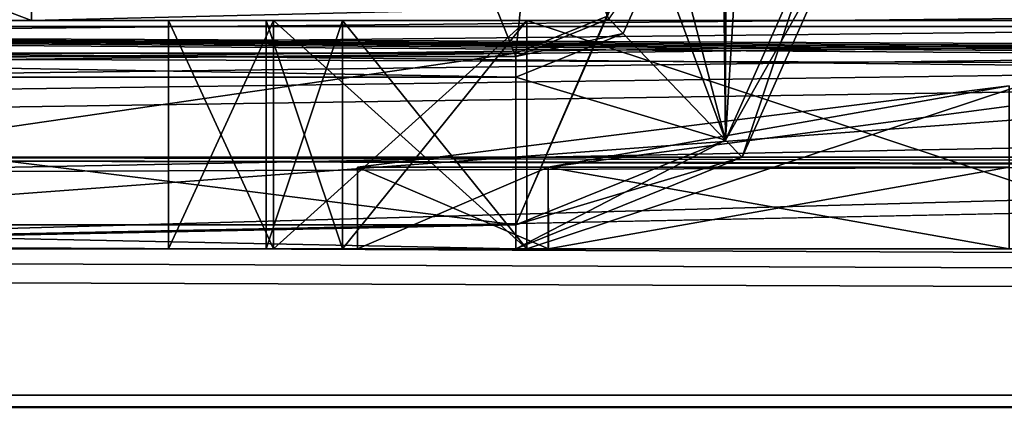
# Model space of a CAD drawing. Header units: millimetres. Extents: x -294 to 294, y -42 to 416.
# Tile 104 of 256: x -235 to -220, y 361 to 367. Entities that reach past the tile are written whole.
import ezdxf

# ---------------------------------------------------------------- set-up
doc = ezdxf.new("R2010")
doc.units = ezdxf.units.MM
doc.header["$LTSCALE"] = 65.185185
for name, color, linetype in [('2754', 7, 'CONTINUOUS'), ('2761', 7, 'CONTINUOUS'), ('2779', 7, 'CONTINUOUS'), ('2859', 7, 'CONTINUOUS'), ('2860', 7, 'CONTINUOUS'), ('2864', 7, 'CONTINUOUS'), ('2903', 7, 'CONTINUOUS'), ('2905', 7, 'CONTINUOUS'), ('2906', 7, 'CONTINUOUS'), ('2918', 7, 'CONTINUOUS'), ('2919', 7, 'CONTINUOUS'), ('2925', 7, 'CONTINUOUS'), ('2926', 7, 'CONTINUOUS'), ('2932', 7, 'CONTINUOUS'), ('2933', 7, 'CONTINUOUS'), ('2939', 7, 'CONTINUOUS'), ('2940', 7, 'CONTINUOUS'), ('2946', 7, 'CONTINUOUS'), ('2947', 7, 'CONTINUOUS'), ('2953', 7, 'CONTINUOUS'), ('2954', 7, 'CONTINUOUS'), ('2960', 7, 'CONTINUOUS'), ('2961', 7, 'CONTINUOUS'), ('3005', 7, 'CONTINUOUS'), ('3009', 7, 'CONTINUOUS'), ('3020', 7, 'CONTINUOUS'), ('3025', 7, 'CONTINUOUS'), ('3026', 7, 'CONTINUOUS'), ('3052', 7, 'CONTINUOUS'), ('3053', 7, 'CONTINUOUS'), ('3054', 7, 'CONTINUOUS'), ('3055', 7, 'CONTINUOUS'), ('3069', 7, 'CONTINUOUS'), ('3072', 7, 'CONTINUOUS'), ('3073', 7, 'CONTINUOUS'), ('3242', 7, 'CONTINUOUS'), ('3244', 7, 'CONTINUOUS'), ('3245', 7, 'CONTINUOUS'), ('3247', 7, 'CONTINUOUS'), ('3248', 7, 'CONTINUOUS'), ('3289', 7, 'CONTINUOUS'), ('3314', 7, 'CONTINUOUS'), ('3339', 7, 'CONTINUOUS'), ('3343', 7, 'CONTINUOUS'), ('3344', 7, 'CONTINUOUS'), ('3345', 7, 'CONTINUOUS'), ('3346', 7, 'CONTINUOUS'), ('3347', 7, 'CONTINUOUS'), ('3348', 7, 'CONTINUOUS'), ('3352', 7, 'CONTINUOUS'), ('3353', 7, 'CONTINUOUS'), ('3354', 7, 'CONTINUOUS'), ('3355', 7, 'CONTINUOUS'), ('3356', 7, 'CONTINUOUS'), ('3357', 7, 'CONTINUOUS'), ('3358', 7, 'CONTINUOUS'), ('3359', 7, 'CONTINUOUS'), ('3360', 7, 'CONTINUOUS'), ('3364', 7, 'CONTINUOUS'), ('3365', 7, 'CONTINUOUS'), ('3366', 7, 'CONTINUOUS'), ('3367', 7, 'CONTINUOUS'), ('3368', 7, 'CONTINUOUS'), ('3369', 7, 'CONTINUOUS')]:
    doc.layers.add(name, color=color, linetype=linetype)

msp = doc.modelspace()

# ---------------------------------------------------------------- linework, layer by layer
at = {"layer": '2754', "linetype": 'Continuous'}
for points in [[(-276.74, 368.446, -4.782), (0, 369.18, -5.775), (-276.572, 366.475, -12.141), (-276.74, 368.446, -4.782)], [(-276.572, 366.475, -12.141), (0, 369.18, -5.775), (-275.92, 366.217, -13.112), (-276.572, 366.475, -12.141)], [(-275.92, 366.217, -13.112), (0, 369.18, -5.775), (-273.834, 365.994, -13.973), (-275.92, 366.217, -13.112)], [(-273.834, 365.994, -13.973), (0, 369.18, -5.775), (-268.99, 366.007, -13.99), (-273.834, 365.994, -13.973)], [(-268.99, 366.007, -13.99), (0, 369.18, -5.775), (-266.94, 365.795, -14.809), (-268.99, 366.007, -13.99)], [(-266.94, 365.795, -14.809), (0, 369.18, -5.775), (-266.236, 365.525, -15.824), (-266.94, 365.795, -14.809)], [(-266.236, 365.525, -15.824), (0, 369.18, -5.775), (-266, 365.214, -16.99), (-266.236, 365.525, -15.824)], [(-266, 365.214, -16.99), (0, 369.18, -5.775), (-239.58, 364.671, -19.371), (-266, 365.214, -16.99)], [(0, 369.18, -5.775), (0, 365.545, -19.34), (-239.58, 364.671, -19.371), (0, 369.18, -5.775)]]:
    msp.add_3dface(points, dxfattribs=at)
at = {"layer": '2761', "linetype": 'Continuous'}
for points in [[(-261.554, 345.5, -364.041), (75, 367, -363.29), (251.806, 375.5, -362.994), (-261.554, 345.5, -364.041)], [(-84.887, 375.5, -362.994), (-81.628, 374.292, -363.036), (-261.554, 345.5, -364.041), (-84.887, 375.5, -362.994)], [(-251.806, 375.5, -362.994), (-84.887, 375.5, -362.994), (-261.554, 345.5, -364.041), (-251.806, 375.5, -362.994)], [(261.554, 345.5, -364.041), (-261.554, 345.5, -364.041), (251.806, 375.5, -362.994), (261.554, 345.5, -364.041)], [(-81.628, 374.292, -363.036), (-79.943, 371.25, -363.142), (-261.554, 345.5, -364.041), (-81.628, 374.292, -363.036)], [(-79.943, 371.25, -363.142), (-78.259, 368.208, -363.248), (-261.554, 345.5, -364.041), (-79.943, 371.25, -363.142)], [(-78.259, 368.208, -363.248), (-75, 367, -363.29), (-261.554, 345.5, -364.041), (-78.259, 368.208, -363.248)], [(-75, 367, -363.29), (75, 367, -363.29), (-261.554, 345.5, -364.041), (-75, 367, -363.29)]]:
    msp.add_3dface(points, dxfattribs=at)
at = {"layer": '2779', "linetype": 'Continuous'}
for points in [[(-275.149, 414, -4.351), (-276.794, 366.908, -2.706), (276.794, 366.908, -2.706), (-275.149, 414, -4.351)], [(275.149, 414, -4.351), (-275.149, 414, -4.351), (276.794, 366.908, -2.706), (275.149, 414, -4.351)]]:
    msp.add_3dface(points, dxfattribs=at)
at = {"layer": '2859', "linetype": 'Continuous'}
for points in [[(266, 361.064, -24.764), (266, 361.256, -23.802), (-266, 361.064, -24.764), (266, 361.064, -24.764)], [(266, 361.256, -23.802), (-266, 361.256, -23.802), (-266, 361.064, -24.764), (266, 361.256, -23.802)]]:
    msp.add_3dface(points, dxfattribs=at)
at = {"layer": '2860', "linetype": 'Continuous'}
for points in [[(276.794, 366.908, -2.706), (-276.794, 366.908, -2.706), (276.645, 364.38, -12.14), (276.794, 366.908, -2.706)], [(-276.794, 366.908, -2.706), (273.908, 363.889, -13.972), (275.993, 364.12, -13.112), (-276.794, 366.908, -2.706)], [(273.908, 363.889, -13.972), (-276.794, 366.908, -2.706), (268.99, 363.885, -13.99), (273.908, 363.889, -13.972)], [(-276.794, 366.908, -2.706), (275.993, 364.12, -13.112), (276.645, 364.38, -12.14), (-276.794, 366.908, -2.706)], [(268.99, 363.885, -13.99), (-276.794, 366.908, -2.706), (266.94, 363.665, -14.809), (268.99, 363.885, -13.99)], [(-276.794, 366.908, -2.706), (266, 363.081, -16.99), (266.236, 363.393, -15.824), (-276.794, 366.908, -2.706)], [(266, 363.081, -16.99), (-276.794, 366.908, -2.706), (266, 361.256, -23.802), (266, 363.081, -16.99)], [(-276.794, 366.908, -2.706), (266.236, 363.393, -15.824), (266.94, 363.665, -14.809), (-276.794, 366.908, -2.706)], [(266, 361.256, -23.802), (-276.794, 366.908, -2.706), (-266.898, 363.654, -14.849), (266, 361.256, -23.802)], [(-266.236, 363.393, -15.823), (266, 361.256, -23.802), (-266.898, 363.654, -14.849), (-266.236, 363.393, -15.823)], [(-266, 363.081, -16.99), (266, 361.256, -23.802), (-266.236, 363.393, -15.823), (-266, 363.081, -16.99)], [(-266, 361.256, -23.802), (266, 361.256, -23.802), (-266, 363.081, -16.99), (-266, 361.256, -23.802)]]:
    msp.add_3dface(points, dxfattribs=at)
at = {"layer": '2864', "linetype": 'Continuous'}
for points in [[(-245.139, 411.5, -17.736), (0, 365.545, -19.34), (239.58, 364.671, -19.371), (-245.139, 411.5, -17.736)], [(0, 365.545, -19.34), (-245.139, 411.5, -17.736), (-239.58, 364.671, -19.371), (0, 365.545, -19.34)], [(-245.139, 411.5, -17.736), (239.58, 364.671, -19.371), (242.695, 366.162, -19.319), (-245.139, 411.5, -17.736)], [(243.626, 368.164, -19.249), (-245.139, 411.5, -17.736), (242.695, 366.162, -19.319), (243.626, 368.164, -19.249)]]:
    msp.add_3dface(points, dxfattribs=at)
at = {"layer": '2903', "linetype": 'Continuous'}
for points in [[(-84.887, 375.5, -361.332), (-251.806, 375.5, -361.332), (-246.559, 363.5, -360.913), (-84.887, 375.5, -361.332)], [(-78.259, 368.208, -361.077), (-84.887, 375.5, -361.332), (-246.559, 363.5, -360.913), (-78.259, 368.208, -361.077)], [(-75, 367, -361.035), (-78.259, 368.208, -361.077), (-246.559, 363.5, -360.913), (-75, 367, -361.035)], [(246.559, 363.5, -360.913), (-75, 367, -361.035), (-246.559, 363.5, -360.913), (246.559, 363.5, -360.913)]]:
    msp.add_3dface(points, dxfattribs=at)
at = {"layer": '2905', "linetype": 'Continuous'}
for points in [[(246.559, 363.5, -360.913), (-246.559, 363.5, -360.913), (220, 363.5, -337.1), (246.559, 363.5, -360.913)], [(-246.559, 363.5, -360.913), (-239.563, 363.5, -25.741), (-230, 363.5, -71.5), (-246.559, 363.5, -360.913)], [(-246.559, 363.5, -360.913), (-230, 363.5, -71.5), (-230, 363.5, -114.1), (-246.559, 363.5, -360.913)], [(-246.559, 363.5, -360.913), (-230, 363.5, -114.1), (-230, 363.5, -156.7), (-246.559, 363.5, -360.913)], [(-246.559, 363.5, -360.913), (-230, 363.5, -156.7), (-230, 363.5, -199.3), (-246.559, 363.5, -360.913)], [(-246.559, 363.5, -360.913), (-230, 363.5, -199.3), (-230, 363.5, -241.9), (-246.559, 363.5, -360.913)], [(-246.559, 363.5, -360.913), (-230, 363.5, -241.9), (-230, 363.5, -284.5), (-246.559, 363.5, -360.913)], [(-246.559, 363.5, -360.913), (-230, 363.5, -284.5), (-230, 363.5, -327.1), (-246.559, 363.5, -360.913)], [(220, 363.5, -337.1), (-246.559, 363.5, -360.913), (-220, 363.5, -337.1), (220, 363.5, -337.1)], [(-220, 363.5, -337.1), (-246.559, 363.5, -360.913), (-227.074, 363.5, -334.168), (-220, 363.5, -337.1)], [(-227.074, 363.5, -334.168), (-246.559, 363.5, -360.913), (-230, 363.5, -327.1), (-227.074, 363.5, -334.168)], [(-239.563, 363.5, -25.741), (239.563, 363.5, -25.741), (-220, 363.5, -61.5), (-239.563, 363.5, -25.741)], [(-230, 363.5, -71.5), (-239.563, 363.5, -25.741), (-227.068, 363.5, -64.426), (-230, 363.5, -71.5)], [(-227.068, 363.5, -64.426), (-239.563, 363.5, -25.741), (-220, 363.5, -61.5), (-227.068, 363.5, -64.426)], [(-230, 363.5, -71.5), (-227.074, 363.5, -78.568), (-230, 363.5, -114.1), (-230, 363.5, -71.5)], [(-230, 363.5, -114.1), (-227.074, 363.5, -78.568), (-227.068, 363.5, -107.026), (-230, 363.5, -114.1)], [(-230, 363.5, -114.1), (-227.074, 363.5, -121.168), (-230, 363.5, -156.7), (-230, 363.5, -114.1)], [(-230, 363.5, -156.7), (-227.074, 363.5, -121.168), (-227.068, 363.5, -149.626), (-230, 363.5, -156.7)], [(-230, 363.5, -156.7), (-227.074, 363.5, -163.768), (-230, 363.5, -199.3), (-230, 363.5, -156.7)], [(-230, 363.5, -199.3), (-227.074, 363.5, -163.768), (-227.068, 363.5, -192.226), (-230, 363.5, -199.3)], [(-230, 363.5, -199.3), (-227.074, 363.5, -206.368), (-230, 363.5, -241.9), (-230, 363.5, -199.3)], [(-230, 363.5, -241.9), (-227.074, 363.5, -206.368), (-227.068, 363.5, -234.826), (-230, 363.5, -241.9)], [(-230, 363.5, -241.9), (-227.074, 363.5, -248.968), (-230, 363.5, -284.5), (-230, 363.5, -241.9)], [(-230, 363.5, -284.5), (-227.074, 363.5, -248.968), (-227.068, 363.5, -277.426), (-230, 363.5, -284.5)], [(-230, 363.5, -284.5), (-227.074, 363.5, -291.568), (-230, 363.5, -327.1), (-230, 363.5, -284.5)], [(-230, 363.5, -327.1), (-227.074, 363.5, -291.568), (-227.068, 363.5, -320.026), (-230, 363.5, -327.1)], [(-227.074, 363.5, -78.568), (-220, 363.5, -81.5), (-227.068, 363.5, -107.026), (-227.074, 363.5, -78.568)], [(-227.074, 363.5, -121.168), (-220, 363.5, -124.1), (-227.068, 363.5, -149.626), (-227.074, 363.5, -121.168)], [(-227.074, 363.5, -163.768), (-220, 363.5, -166.7), (-227.068, 363.5, -192.226), (-227.074, 363.5, -163.768)], [(-227.074, 363.5, -206.368), (-220, 363.5, -209.3), (-227.068, 363.5, -234.826), (-227.074, 363.5, -206.368)], [(-227.074, 363.5, -248.968), (-220, 363.5, -251.9), (-227.068, 363.5, -277.426), (-227.074, 363.5, -248.968)], [(-227.074, 363.5, -291.568), (-220, 363.5, -294.5), (-227.068, 363.5, -320.026), (-227.074, 363.5, -291.568)], [(-227.068, 363.5, -107.026), (-220, 363.5, -81.5), (-220, 363.5, -104.1), (-227.068, 363.5, -107.026)], [(-227.068, 363.5, -149.626), (-220, 363.5, -124.1), (-220, 363.5, -146.7), (-227.068, 363.5, -149.626)], [(-227.068, 363.5, -192.226), (-220, 363.5, -166.7), (-220, 363.5, -189.3), (-227.068, 363.5, -192.226)], [(-227.068, 363.5, -234.826), (-220, 363.5, -209.3), (-220, 363.5, -231.9), (-227.068, 363.5, -234.826)], [(-227.068, 363.5, -277.426), (-220, 363.5, -251.9), (-220, 363.5, -274.5), (-227.068, 363.5, -277.426)], [(-227.068, 363.5, -320.026), (-220, 363.5, -294.5), (-220, 363.5, -317.1), (-227.068, 363.5, -320.026)]]:
    msp.add_3dface(points, dxfattribs=at)
at = {"layer": '2906', "linetype": 'Continuous'}
for points in [[(-239.563, 368.326, -20.744), (239.563, 368.326, -20.744), (239.563, 364.953, -22.217), (-239.563, 368.326, -20.744)], [(-239.563, 366.416, -21.196), (-239.563, 368.326, -20.744), (239.563, 364.953, -22.217), (-239.563, 366.416, -21.196)], [(-239.563, 364.902, -22.269), (-239.563, 366.416, -21.196), (239.563, 364.904, -22.267), (-239.563, 364.902, -22.269)], [(239.563, 364.904, -22.267), (-239.563, 366.416, -21.196), (239.563, 364.953, -22.217), (239.563, 364.904, -22.267)], [(239.563, 363.885, -23.817), (-239.563, 364.902, -22.269), (239.563, 364.904, -22.267), (239.563, 363.885, -23.817)], [(-239.563, 364.854, -22.319), (-239.563, 364.902, -22.269), (239.563, 363.885, -23.817), (-239.563, 364.854, -22.319)], [(239.563, 363.5, -25.741), (-239.563, 363.5, -25.741), (-239.563, 364.854, -22.319), (239.563, 363.5, -25.741)], [(239.563, 363.5, -25.741), (-239.563, 364.854, -22.319), (239.563, 363.885, -23.817), (239.563, 363.5, -25.741)]]:
    msp.add_3dface(points, dxfattribs=at)
at = {"layer": '2918', "linetype": 'Continuous'}
for points in [[(-227.074, 363.5, -78.568), (-230, 363.5, -71.5), (-227.071, 364.75, -78.571), (-227.074, 363.5, -78.568)], [(-230, 363.5, -71.5), (-227.068, 363.5, -64.426), (-230, 364.75, -71.5), (-230, 363.5, -71.5)], [(-230, 363.5, -71.5), (-230, 364.75, -71.5), (-227.071, 364.75, -78.571), (-230, 363.5, -71.5)], [(-230, 364.75, -71.5), (-227.068, 363.5, -64.426), (-227.071, 364.75, -64.429), (-230, 364.75, -71.5)], [(-220, 363.5, -81.5), (-227.074, 363.5, -78.568), (-220, 364.75, -81.5), (-220, 363.5, -81.5)], [(-220, 364.75, -81.5), (-227.074, 363.5, -78.568), (-227.071, 364.75, -78.571), (-220, 364.75, -81.5)], [(-227.068, 363.5, -64.426), (-220, 363.5, -61.5), (-227.071, 364.75, -64.429), (-227.068, 363.5, -64.426)], [(-220, 363.5, -61.5), (-220, 364.75, -61.5), (-227.071, 364.75, -64.429), (-220, 363.5, -61.5)]]:
    msp.add_3dface(points, dxfattribs=at)
at = {"layer": '2919', "linetype": 'Continuous'}
for points in [[(-220, 366, -71.5), (-230, 364.75, -71.5), (-227.071, 364.75, -64.429), (-220, 366, -71.5)], [(-230, 364.75, -71.5), (-220, 366, -71.5), (-227.071, 364.75, -78.571), (-230, 364.75, -71.5)], [(-220, 364.75, -61.5), (-220, 366, -71.5), (-227.071, 364.75, -64.429), (-220, 364.75, -61.5)], [(-220, 366, -71.5), (-220, 365.686, -76.539), (-227.071, 364.75, -78.571), (-220, 366, -71.5)], [(-220, 365.686, -76.539), (-220, 364.75, -81.5), (-227.071, 364.75, -78.571), (-220, 365.686, -76.539)]]:
    msp.add_3dface(points, dxfattribs=at)
at = {"layer": '2925', "linetype": 'Continuous'}
for points in [[(-227.074, 363.5, -121.168), (-230, 363.5, -114.1), (-227.071, 364.75, -121.171), (-227.074, 363.5, -121.168)], [(-230, 363.5, -114.1), (-227.068, 363.5, -107.026), (-230, 364.75, -114.1), (-230, 363.5, -114.1)], [(-230, 363.5, -114.1), (-230, 364.75, -114.1), (-227.071, 364.75, -121.171), (-230, 363.5, -114.1)], [(-230, 364.75, -114.1), (-227.068, 363.5, -107.026), (-227.071, 364.75, -107.029), (-230, 364.75, -114.1)], [(-220, 363.5, -124.1), (-227.074, 363.5, -121.168), (-220, 364.75, -124.1), (-220, 363.5, -124.1)], [(-220, 364.75, -124.1), (-227.074, 363.5, -121.168), (-227.071, 364.75, -121.171), (-220, 364.75, -124.1)], [(-227.068, 363.5, -107.026), (-220, 363.5, -104.1), (-227.071, 364.75, -107.029), (-227.068, 363.5, -107.026)], [(-220, 363.5, -104.1), (-220, 364.75, -104.1), (-227.071, 364.75, -107.029), (-220, 363.5, -104.1)]]:
    msp.add_3dface(points, dxfattribs=at)
at = {"layer": '2926', "linetype": 'Continuous'}
for points in [[(-220, 366, -114.1), (-230, 364.75, -114.1), (-227.071, 364.75, -107.029), (-220, 366, -114.1)], [(-230, 364.75, -114.1), (-220, 366, -114.1), (-227.071, 364.75, -121.171), (-230, 364.75, -114.1)], [(-220, 364.75, -104.1), (-220, 366, -114.1), (-227.071, 364.75, -107.029), (-220, 364.75, -104.1)], [(-220, 366, -114.1), (-220, 365.686, -119.139), (-227.071, 364.75, -121.171), (-220, 366, -114.1)], [(-220, 365.686, -119.139), (-220, 364.75, -124.1), (-227.071, 364.75, -121.171), (-220, 365.686, -119.139)]]:
    msp.add_3dface(points, dxfattribs=at)
at = {"layer": '2932', "linetype": 'Continuous'}
for points in [[(-227.074, 363.5, -163.768), (-230, 363.5, -156.7), (-227.071, 364.75, -163.771), (-227.074, 363.5, -163.768)], [(-230, 363.5, -156.7), (-227.068, 363.5, -149.626), (-230, 364.75, -156.7), (-230, 363.5, -156.7)], [(-230, 363.5, -156.7), (-230, 364.75, -156.7), (-227.071, 364.75, -163.771), (-230, 363.5, -156.7)], [(-230, 364.75, -156.7), (-227.068, 363.5, -149.626), (-227.071, 364.75, -149.629), (-230, 364.75, -156.7)], [(-220, 363.5, -166.7), (-227.074, 363.5, -163.768), (-220, 364.75, -166.7), (-220, 363.5, -166.7)], [(-220, 364.75, -166.7), (-227.074, 363.5, -163.768), (-227.071, 364.75, -163.771), (-220, 364.75, -166.7)], [(-227.068, 363.5, -149.626), (-220, 363.5, -146.7), (-227.071, 364.75, -149.629), (-227.068, 363.5, -149.626)], [(-220, 363.5, -146.7), (-220, 364.75, -146.7), (-227.071, 364.75, -149.629), (-220, 363.5, -146.7)]]:
    msp.add_3dface(points, dxfattribs=at)
at = {"layer": '2933', "linetype": 'Continuous'}
for points in [[(-220, 366, -156.7), (-230, 364.75, -156.7), (-227.071, 364.75, -149.629), (-220, 366, -156.7)], [(-230, 364.75, -156.7), (-220, 366, -156.7), (-227.071, 364.75, -163.771), (-230, 364.75, -156.7)], [(-220, 364.75, -146.7), (-220, 366, -156.7), (-227.071, 364.75, -149.629), (-220, 364.75, -146.7)], [(-220, 366, -156.7), (-220, 365.686, -161.739), (-227.071, 364.75, -163.771), (-220, 366, -156.7)], [(-220, 365.686, -161.739), (-220, 364.75, -166.7), (-227.071, 364.75, -163.771), (-220, 365.686, -161.739)]]:
    msp.add_3dface(points, dxfattribs=at)
at = {"layer": '2939', "linetype": 'Continuous'}
for points in [[(-227.074, 363.5, -206.368), (-230, 363.5, -199.3), (-227.071, 364.75, -206.371), (-227.074, 363.5, -206.368)], [(-230, 363.5, -199.3), (-227.068, 363.5, -192.226), (-230, 364.75, -199.3), (-230, 363.5, -199.3)], [(-230, 363.5, -199.3), (-230, 364.75, -199.3), (-227.071, 364.75, -206.371), (-230, 363.5, -199.3)], [(-230, 364.75, -199.3), (-227.068, 363.5, -192.226), (-227.071, 364.75, -192.229), (-230, 364.75, -199.3)], [(-220, 363.5, -209.3), (-227.074, 363.5, -206.368), (-220, 364.75, -209.3), (-220, 363.5, -209.3)], [(-220, 364.75, -209.3), (-227.074, 363.5, -206.368), (-227.071, 364.75, -206.371), (-220, 364.75, -209.3)], [(-227.068, 363.5, -192.226), (-220, 363.5, -189.3), (-227.071, 364.75, -192.229), (-227.068, 363.5, -192.226)], [(-220, 363.5, -189.3), (-220, 364.75, -189.3), (-227.071, 364.75, -192.229), (-220, 363.5, -189.3)]]:
    msp.add_3dface(points, dxfattribs=at)
at = {"layer": '2940', "linetype": 'Continuous'}
for points in [[(-220, 366, -199.3), (-230, 364.75, -199.3), (-227.071, 364.75, -192.229), (-220, 366, -199.3)], [(-230, 364.75, -199.3), (-220, 366, -199.3), (-227.071, 364.75, -206.371), (-230, 364.75, -199.3)], [(-220, 364.75, -189.3), (-220, 366, -199.3), (-227.071, 364.75, -192.229), (-220, 364.75, -189.3)], [(-220, 366, -199.3), (-220, 365.686, -204.339), (-227.071, 364.75, -206.371), (-220, 366, -199.3)], [(-220, 365.686, -204.339), (-220, 364.75, -209.3), (-227.071, 364.75, -206.371), (-220, 365.686, -204.339)]]:
    msp.add_3dface(points, dxfattribs=at)
at = {"layer": '2946', "linetype": 'Continuous'}
for points in [[(-227.074, 363.5, -248.968), (-230, 363.5, -241.9), (-227.071, 364.75, -248.971), (-227.074, 363.5, -248.968)], [(-230, 363.5, -241.9), (-227.068, 363.5, -234.826), (-230, 364.75, -241.9), (-230, 363.5, -241.9)], [(-230, 363.5, -241.9), (-230, 364.75, -241.9), (-227.071, 364.75, -248.971), (-230, 363.5, -241.9)], [(-230, 364.75, -241.9), (-227.068, 363.5, -234.826), (-227.071, 364.75, -234.829), (-230, 364.75, -241.9)], [(-220, 363.5, -251.9), (-227.074, 363.5, -248.968), (-220, 364.75, -251.9), (-220, 363.5, -251.9)], [(-220, 364.75, -251.9), (-227.074, 363.5, -248.968), (-227.071, 364.75, -248.971), (-220, 364.75, -251.9)], [(-227.068, 363.5, -234.826), (-220, 363.5, -231.9), (-227.071, 364.75, -234.829), (-227.068, 363.5, -234.826)], [(-220, 363.5, -231.9), (-220, 364.75, -231.9), (-227.071, 364.75, -234.829), (-220, 363.5, -231.9)]]:
    msp.add_3dface(points, dxfattribs=at)
at = {"layer": '2947', "linetype": 'Continuous'}
for points in [[(-220, 366, -241.9), (-230, 364.75, -241.9), (-227.071, 364.75, -234.829), (-220, 366, -241.9)], [(-230, 364.75, -241.9), (-220, 366, -241.9), (-227.071, 364.75, -248.971), (-230, 364.75, -241.9)], [(-220, 364.75, -231.9), (-220, 366, -241.9), (-227.071, 364.75, -234.829), (-220, 364.75, -231.9)], [(-220, 366, -241.9), (-220, 365.686, -246.939), (-227.071, 364.75, -248.971), (-220, 366, -241.9)], [(-220, 365.686, -246.939), (-220, 364.75, -251.9), (-227.071, 364.75, -248.971), (-220, 365.686, -246.939)]]:
    msp.add_3dface(points, dxfattribs=at)
at = {"layer": '2953', "linetype": 'Continuous'}
for points in [[(-227.074, 363.5, -291.568), (-230, 363.5, -284.5), (-227.071, 364.75, -291.571), (-227.074, 363.5, -291.568)], [(-230, 363.5, -284.5), (-227.068, 363.5, -277.426), (-230, 364.75, -284.5), (-230, 363.5, -284.5)], [(-230, 363.5, -284.5), (-230, 364.75, -284.5), (-227.071, 364.75, -291.571), (-230, 363.5, -284.5)], [(-230, 364.75, -284.5), (-227.068, 363.5, -277.426), (-227.071, 364.75, -277.429), (-230, 364.75, -284.5)], [(-220, 363.5, -294.5), (-227.074, 363.5, -291.568), (-220, 364.75, -294.5), (-220, 363.5, -294.5)], [(-220, 364.75, -294.5), (-227.074, 363.5, -291.568), (-227.071, 364.75, -291.571), (-220, 364.75, -294.5)], [(-227.068, 363.5, -277.426), (-220, 363.5, -274.5), (-227.071, 364.75, -277.429), (-227.068, 363.5, -277.426)], [(-220, 363.5, -274.5), (-220, 364.75, -274.5), (-227.071, 364.75, -277.429), (-220, 363.5, -274.5)]]:
    msp.add_3dface(points, dxfattribs=at)
at = {"layer": '2954', "linetype": 'Continuous'}
for points in [[(-220, 366, -284.5), (-230, 364.75, -284.5), (-227.071, 364.75, -277.429), (-220, 366, -284.5)], [(-230, 364.75, -284.5), (-220, 366, -284.5), (-227.071, 364.75, -291.571), (-230, 364.75, -284.5)], [(-220, 364.75, -274.5), (-220, 366, -284.5), (-227.071, 364.75, -277.429), (-220, 364.75, -274.5)], [(-220, 366, -284.5), (-220, 365.686, -289.539), (-227.071, 364.75, -291.571), (-220, 366, -284.5)], [(-220, 365.686, -289.539), (-220, 364.75, -294.5), (-227.071, 364.75, -291.571), (-220, 365.686, -289.539)]]:
    msp.add_3dface(points, dxfattribs=at)
at = {"layer": '2960', "linetype": 'Continuous'}
for points in [[(-227.074, 363.5, -334.168), (-230, 363.5, -327.1), (-227.071, 364.75, -334.171), (-227.074, 363.5, -334.168)], [(-230, 363.5, -327.1), (-227.068, 363.5, -320.026), (-230, 364.75, -327.1), (-230, 363.5, -327.1)], [(-230, 363.5, -327.1), (-230, 364.75, -327.1), (-227.071, 364.75, -334.171), (-230, 363.5, -327.1)], [(-230, 364.75, -327.1), (-227.068, 363.5, -320.026), (-227.071, 364.75, -320.029), (-230, 364.75, -327.1)], [(-220, 363.5, -337.1), (-227.074, 363.5, -334.168), (-220, 364.75, -337.1), (-220, 363.5, -337.1)], [(-220, 364.75, -337.1), (-227.074, 363.5, -334.168), (-227.071, 364.75, -334.171), (-220, 364.75, -337.1)], [(-227.068, 363.5, -320.026), (-220, 363.5, -317.1), (-227.071, 364.75, -320.029), (-227.068, 363.5, -320.026)], [(-220, 363.5, -317.1), (-220, 364.75, -317.1), (-227.071, 364.75, -320.029), (-220, 363.5, -317.1)]]:
    msp.add_3dface(points, dxfattribs=at)
at = {"layer": '2961', "linetype": 'Continuous'}
for points in [[(-220, 366, -327.1), (-230, 364.75, -327.1), (-227.071, 364.75, -320.029), (-220, 366, -327.1)], [(-230, 364.75, -327.1), (-220, 366, -327.1), (-227.071, 364.75, -334.171), (-230, 364.75, -327.1)], [(-220, 364.75, -317.1), (-220, 366, -327.1), (-227.071, 364.75, -320.029), (-220, 364.75, -317.1)], [(-220, 366, -327.1), (-220, 365.686, -332.139), (-227.071, 364.75, -334.171), (-220, 366, -327.1)], [(-220, 365.686, -332.139), (-220, 364.75, -337.1), (-227.071, 364.75, -334.171), (-220, 365.686, -332.139)]]:
    msp.add_3dface(points, dxfattribs=at)
at = {"layer": '3005', "linetype": 'Continuous'}
for points in [[(-225.203, 368.417, -337.9), (-224.35, 365.167, -337.9), (-224.3, 394.266, -337.9), (-225.203, 368.417, -337.9)], [(-224.35, 365.167, -337.9), (-222.938, 368.338, -337.9), (-224.3, 394.266, -337.9), (-224.35, 365.167, -337.9)], [(-225.924, 366.798, -337.9), (-224.35, 365.167, -337.9), (-225.203, 368.417, -337.9), (-225.924, 366.798, -337.9)], [(-227.568, 366.133, -337.9), (-224.35, 365.167, -337.9), (-225.924, 366.798, -337.9), (-227.568, 366.133, -337.9)], [(-245.672, 363.867, -337.9), (-227.568, 363.867, -337.9), (-245.672, 366.133, -337.9), (-245.672, 363.867, -337.9)], [(-245.672, 366.133, -337.9), (-227.568, 363.867, -337.9), (-227.568, 366.133, -337.9), (-245.672, 366.133, -337.9)], [(-227.568, 363.867, -337.9), (-224.35, 365.167, -337.9), (-227.568, 366.133, -337.9), (-227.568, 363.867, -337.9)]]:
    msp.add_3dface(points, dxfattribs=at)
at = {"layer": '3009', "linetype": 'Continuous'}
for points in [[(-222.23, 399.753, -358.9), (-224.35, 365.167, -358.9), (-224.667, 394.279, -358.9), (-222.23, 399.753, -358.9)], [(-222.938, 368.338, -358.9), (-224.35, 365.167, -358.9), (-222.23, 399.753, -358.9), (-222.938, 368.338, -358.9)], [(-224.667, 394.279, -358.9), (-224.35, 365.167, -358.9), (-225.569, 368.43, -358.9), (-224.667, 394.279, -358.9)], [(-224.35, 365.167, -358.9), (-227.568, 363.867, -358.9), (-225.569, 368.43, -358.9), (-224.35, 365.167, -358.9)], [(-225.569, 368.43, -358.9), (-227.568, 363.867, -358.9), (-226.179, 367.061, -358.9), (-225.569, 368.43, -358.9)], [(-226.179, 367.061, -358.9), (-227.568, 363.867, -358.9), (-227.568, 366.5, -358.9), (-226.179, 367.061, -358.9)], [(-227.568, 363.867, -358.9), (-245.672, 363.867, -358.9), (-227.568, 366.5, -358.9), (-227.568, 363.867, -358.9)], [(-227.568, 366.5, -358.9), (-245.672, 363.867, -358.9), (-245.672, 366.5, -358.9), (-227.568, 366.5, -358.9)]]:
    msp.add_3dface(points, dxfattribs=at)
at = {"layer": '3020', "linetype": 'Continuous'}
for points in [[(-245.672, 366.5, -349.9), (-245.672, 411, -349.9), (-222.227, 399.756, -349.9), (-245.672, 366.5, -349.9)], [(-224.667, 394.279, -349.9), (-245.672, 366.5, -349.9), (-222.227, 399.756, -349.9), (-224.667, 394.279, -349.9)], [(-227.568, 366.5, -349.9), (-245.672, 366.5, -349.9), (-224.667, 394.279, -349.9), (-227.568, 366.5, -349.9)], [(-226.179, 367.061, -349.9), (-227.568, 366.5, -349.9), (-224.667, 394.279, -349.9), (-226.179, 367.061, -349.9)]]:
    msp.add_3dface(points, dxfattribs=at)
at = {"layer": '3025', "linetype": 'Continuous'}
for points in [[(-227.568, 366.5, -358.9), (-245.672, 366.5, -358.9), (-227.568, 366.5, -349.9), (-227.568, 366.5, -358.9)], [(-245.672, 366.5, -358.9), (-245.672, 366.5, -349.9), (-227.568, 366.5, -349.9), (-245.672, 366.5, -358.9)]]:
    msp.add_3dface(points, dxfattribs=at)
at = {"layer": '3026', "linetype": 'Continuous'}
for points in [[(-226.179, 367.061, -358.9), (-227.568, 366.5, -358.9), (-226.179, 367.061, -349.9), (-226.179, 367.061, -358.9)], [(-227.568, 366.5, -358.9), (-227.568, 366.5, -349.9), (-226.179, 367.061, -349.9), (-227.568, 366.5, -358.9)]]:
    msp.add_3dface(points, dxfattribs=at)
at = {"layer": '3052', "linetype": 'Continuous'}
for points in [[(-245.672, 363.867, -358.9), (-227.568, 363.867, -358.9), (-245.672, 363.5, -348.4), (-245.672, 363.867, -358.9)], [(-245.672, 363.5, -348.4), (-227.568, 363.867, -358.9), (-227.568, 363.5, -348.4), (-245.672, 363.5, -348.4)]]:
    msp.add_3dface(points, dxfattribs=at)
at = {"layer": '3053', "linetype": 'Continuous'}
for points in [[(-224.35, 365.167, -358.9), (-222.938, 368.338, -358.9), (-224.095, 364.903, -348.4), (-224.35, 365.167, -358.9)], [(-222.938, 368.338, -358.9), (-222.571, 368.326, -348.4), (-224.095, 364.903, -348.4), (-222.938, 368.338, -358.9)], [(-227.568, 363.867, -358.9), (-224.35, 365.167, -358.9), (-227.568, 363.5, -348.4), (-227.568, 363.867, -358.9)], [(-227.568, 363.5, -348.4), (-224.35, 365.167, -358.9), (-224.095, 364.903, -348.4), (-227.568, 363.5, -348.4)]]:
    msp.add_3dface(points, dxfattribs=at)
at = {"layer": '3054', "linetype": 'Continuous'}
for points in [[(-222.938, 368.338, -337.9), (-224.35, 365.167, -337.9), (-222.571, 368.326, -348.4), (-222.938, 368.338, -337.9)], [(-222.571, 368.326, -348.4), (-224.35, 365.167, -337.9), (-224.095, 364.903, -348.4), (-222.571, 368.326, -348.4)], [(-224.35, 365.167, -337.9), (-227.568, 363.867, -337.9), (-224.095, 364.903, -348.4), (-224.35, 365.167, -337.9)], [(-227.568, 363.867, -337.9), (-227.568, 363.5, -348.4), (-224.095, 364.903, -348.4), (-227.568, 363.867, -337.9)]]:
    msp.add_3dface(points, dxfattribs=at)
at = {"layer": '3055', "linetype": 'Continuous'}
for points in [[(-227.568, 363.867, -337.9), (-245.672, 363.867, -337.9), (-227.568, 363.5, -348.4), (-227.568, 363.867, -337.9)], [(-245.672, 363.867, -337.9), (-245.672, 363.5, -348.4), (-227.568, 363.5, -348.4), (-245.672, 363.867, -337.9)]]:
    msp.add_3dface(points, dxfattribs=at)
at = {"layer": '3069', "linetype": 'Continuous'}
for points in [[(-226.142, 367.024, -346.9), (-245.672, 411.052, -346.9), (-227.568, 366.448, -346.9), (-226.142, 367.024, -346.9)], [(-227.568, 366.448, -346.9), (-245.672, 411.052, -346.9), (-245.672, 366.448, -346.9), (-227.568, 366.448, -346.9)]]:
    msp.add_3dface(points, dxfattribs=at)
at = {"layer": '3072', "linetype": 'Continuous'}
for points in [[(-225.924, 366.798, -337.9), (-225.203, 368.417, -337.9), (-226.142, 367.024, -346.9), (-225.924, 366.798, -337.9)], [(-225.924, 366.798, -337.9), (-226.142, 367.024, -346.9), (-227.568, 366.448, -346.9), (-225.924, 366.798, -337.9)], [(-227.568, 366.133, -337.9), (-225.924, 366.798, -337.9), (-227.568, 366.448, -346.9), (-227.568, 366.133, -337.9)]]:
    msp.add_3dface(points, dxfattribs=at)
at = {"layer": '3073', "linetype": 'Continuous'}
for points in [[(-245.672, 366.133, -337.9), (-227.568, 366.133, -337.9), (-245.672, 366.448, -346.9), (-245.672, 366.133, -337.9)], [(-227.568, 366.133, -337.9), (-227.568, 366.448, -346.9), (-245.672, 366.448, -346.9), (-227.568, 366.133, -337.9)]]:
    msp.add_3dface(points, dxfattribs=at)
at = {"layer": '3242', "linetype": 'Continuous'}
for points in [[(-162.142, 367, -37.298), (-163.438, 367, -34.146), (-239.458, 367, -37.298), (-162.142, 367, -37.298)], [(-239.458, 367, -37.298), (-163.438, 367, -34.146), (-239.116, 367, -35.575), (-239.458, 367, -37.298)], [(-162.142, 367, -37.298), (-239.458, 367, -37.298), (-227.4, 367, -39.4), (-162.142, 367, -37.298)], [(-238.162, 367, -321.854), (-162.142, 367, -318.702), (-239.458, 367, -318.702), (-238.162, 367, -321.854)], [(-239.458, 367, -318.702), (-162.142, 367, -318.702), (-174.2, 367, -316.6), (-239.458, 367, -318.702)], [(-239.458, 367, -37.298), (-239.458, 367, -318.702), (-232.9, 367, -44.9), (-239.458, 367, -37.298)], [(-184.8, 367, -61), (-239.458, 367, -318.702), (-174.2, 367, -61), (-184.8, 367, -61)], [(-239.458, 367, -318.702), (-184.8, 367, -61), (-216.8, 367, -61), (-239.458, 367, -318.702)], [(-174.2, 367, -61), (-239.458, 367, -318.702), (-232.9, 367, -300.5), (-174.2, 367, -61)], [(-232.9, 367, -44.9), (-239.458, 367, -318.702), (-232.9, 367, -55.5), (-232.9, 367, -44.9)], [(-232.9, 367, -55.5), (-239.458, 367, -318.702), (-231.289, 367, -59.389), (-232.9, 367, -55.5)], [(-231.289, 367, -59.389), (-239.458, 367, -318.702), (-227.4, 367, -61), (-231.289, 367, -59.389)], [(-227.4, 367, -61), (-239.458, 367, -318.702), (-216.8, 367, -61), (-227.4, 367, -61)], [(-239.458, 367, -318.702), (-216.8, 367, -316.6), (-227.4, 367, -316.6), (-239.458, 367, -318.702)], [(-216.8, 367, -316.6), (-239.458, 367, -318.702), (-184.8, 367, -316.6), (-216.8, 367, -316.6)], [(-232.9, 367, -300.5), (-239.458, 367, -318.702), (-232.9, 367, -311.1), (-232.9, 367, -300.5)], [(-232.9, 367, -311.1), (-239.458, 367, -318.702), (-231.289, 367, -314.989), (-232.9, 367, -311.1)], [(-231.289, 367, -314.989), (-239.458, 367, -318.702), (-227.4, 367, -316.6), (-231.289, 367, -314.989)], [(-239.458, 367, -318.702), (-174.2, 367, -316.6), (-184.8, 367, -316.6), (-239.458, 367, -318.702)], [(-227.4, 367, -39.4), (-239.458, 367, -37.298), (-231.289, 367, -41.011), (-227.4, 367, -39.4)], [(-231.289, 367, -41.011), (-239.458, 367, -37.298), (-232.9, 367, -44.9), (-231.289, 367, -41.011)], [(-239.116, 367, -35.575), (-163.438, 367, -34.146), (-238.154, 367, -34.138), (-239.116, 367, -35.575)], [(-162.484, 367, -320.425), (-162.142, 367, -318.702), (-238.162, 367, -321.854), (-162.484, 367, -320.425)], [(-163.446, 367, -321.862), (-162.484, 367, -320.425), (-238.162, 367, -321.854), (-163.446, 367, -321.862)], [(-236.725, 367, -322.816), (-163.446, 367, -321.862), (-238.162, 367, -321.854), (-236.725, 367, -322.816)], [(-164.875, 367, -33.184), (-166.598, 367, -32.842), (-238.154, 367, -34.138), (-164.875, 367, -33.184)], [(-238.154, 367, -34.138), (-166.598, 367, -32.842), (-235.002, 367, -32.842), (-238.154, 367, -34.138)], [(-163.438, 367, -34.146), (-164.875, 367, -33.184), (-238.154, 367, -34.138), (-163.438, 367, -34.146)], [(-235.002, 367, -323.158), (-163.446, 367, -321.862), (-236.725, 367, -322.816), (-235.002, 367, -323.158)], [(-166.598, 367, -323.158), (-163.446, 367, -321.862), (-235.002, 367, -323.158), (-166.598, 367, -323.158)], [(-231.289, 367, -296.611), (-174.2, 367, -61), (-232.9, 367, -300.5), (-231.289, 367, -296.611)], [(-227.4, 367, -295), (-174.2, 367, -61), (-231.289, 367, -296.611), (-227.4, 367, -295)], [(-162.142, 367, -37.298), (-168.7, 367, -55.5), (-227.4, 367, -295), (-162.142, 367, -37.298)], [(-162.142, 367, -37.298), (-227.4, 367, -39.4), (-216.8, 367, -39.4), (-162.142, 367, -37.298)], [(-216.8, 367, -295), (-162.142, 367, -37.298), (-227.4, 367, -295), (-216.8, 367, -295)], [(-170.311, 367, -59.389), (-174.2, 367, -61), (-227.4, 367, -295), (-170.311, 367, -59.389)], [(-168.7, 367, -55.5), (-170.311, 367, -59.389), (-227.4, 367, -295), (-168.7, 367, -55.5)]]:
    msp.add_3dface(points, dxfattribs=at)
at = {"layer": '3244', "linetype": 'Continuous'}
for points in [[(-231.4, 367, -55.5), (-230.228, 367, -58.328), (-231.4, 367, -44.9), (-231.4, 367, -55.5)], [(-231.4, 367, -44.9), (-230.228, 367, -58.328), (-230.228, 367, -42.072), (-231.4, 367, -44.9)], [(-230.228, 367, -58.328), (-227.4, 367, -59.5), (-230.228, 367, -42.072), (-230.228, 367, -58.328)], [(-230.228, 367, -42.072), (-227.4, 367, -59.5), (-227.4, 367, -40.9), (-230.228, 367, -42.072)], [(-216.8, 367, -59.5), (-216.8, 367, -40.9), (-227.4, 367, -40.9), (-216.8, 367, -59.5)], [(-227.4, 367, -59.5), (-216.8, 367, -59.5), (-227.4, 367, -40.9), (-227.4, 367, -59.5)]]:
    msp.add_3dface(points, dxfattribs=at)
at = {"layer": '3245', "linetype": 'Continuous'}
for points in [[(-231.4, 367, -311.1), (-230.228, 367, -313.928), (-231.4, 367, -300.5), (-231.4, 367, -311.1)], [(-231.4, 367, -300.5), (-230.228, 367, -313.928), (-230.228, 367, -297.672), (-231.4, 367, -300.5)], [(-230.228, 367, -313.928), (-227.4, 367, -315.1), (-230.228, 367, -297.672), (-230.228, 367, -313.928)], [(-230.228, 367, -297.672), (-227.4, 367, -315.1), (-227.4, 367, -296.5), (-230.228, 367, -297.672)], [(-227.4, 367, -296.5), (-227.4, 367, -315.1), (-216.8, 367, -315.1), (-227.4, 367, -296.5)], [(-216.8, 367, -296.5), (-227.4, 367, -296.5), (-216.8, 367, -315.1), (-216.8, 367, -296.5)]]:
    msp.add_3dface(points, dxfattribs=at)
at = {"layer": '3247', "linetype": 'Continuous'}
for points in [[(-235.002, 367, -32.842), (-166.598, 367, -32.842), (-166.598, 368.665, -28.31), (-235.002, 367, -32.842)], [(-235.002, 367.466, -30.331), (-235.002, 367, -32.842), (-166.598, 368.665, -28.31), (-235.002, 367.466, -30.331)]]:
    msp.add_3dface(points, dxfattribs=at)
at = {"layer": '3248', "linetype": 'Continuous'}
for points in [[(-238.154, 367, -34.138), (-235.002, 367, -32.842), (-239.524, 368.717, -29.454), (-238.154, 367, -34.138)], [(-235.002, 367, -32.842), (-235.002, 367.466, -30.331), (-239.524, 368.717, -29.454), (-235.002, 367, -32.842)]]:
    msp.add_3dface(points, dxfattribs=at)
at = {"layer": '3289', "linetype": 'Continuous'}
for points in [[(-236.725, 367, -322.816), (-239.524, 368.717, -326.546), (-235.002, 368.716, -327.749), (-236.725, 367, -322.816)], [(-236.725, 367, -322.816), (-235.002, 368.716, -327.749), (-235.002, 368.665, -327.69), (-236.725, 367, -322.816)], [(-235.002, 367, -323.158), (-236.725, 367, -322.816), (-235.002, 368.665, -327.69), (-235.002, 367, -323.158)]]:
    msp.add_3dface(points, dxfattribs=at)
at = {"layer": '3314', "linetype": 'Continuous'}
for points in [[(-166.598, 367, -323.158), (-235.002, 367, -323.158), (-235.002, 368.665, -327.69), (-166.598, 367, -323.158)], [(-166.598, 367, -323.158), (-235.002, 368.665, -327.69), (-166.598, 367.466, -325.669), (-166.598, 367, -323.158)]]:
    msp.add_3dface(points, dxfattribs=at)
at = {"layer": '3339', "linetype": 'Continuous'}
for points in [[(-216.8, 367, -39.4), (-227.4, 367, -39.4), (-216.8, 363.5, -39.4), (-216.8, 367, -39.4)], [(-216.8, 363.5, -39.4), (-227.4, 367, -39.4), (-227.4, 363.5, -39.4), (-216.8, 363.5, -39.4)]]:
    msp.add_3dface(points, dxfattribs=at)
at = {"layer": '3343', "linetype": 'Continuous'}
for points in [[(-227.4, 367, -61), (-216.8, 367, -61), (-227.4, 363.5, -61), (-227.4, 367, -61)], [(-216.8, 367, -61), (-216.8, 363.5, -61), (-227.4, 363.5, -61), (-216.8, 367, -61)]]:
    msp.add_3dface(points, dxfattribs=at)
at = {"layer": '3344', "linetype": 'Continuous'}
for points in [[(-232.9, 367, -55.5), (-231.289, 367, -59.389), (-232.9, 363.5, -55.5), (-232.9, 367, -55.5)], [(-232.9, 363.5, -55.5), (-231.289, 367, -59.389), (-231.289, 363.5, -59.389), (-232.9, 363.5, -55.5)], [(-231.289, 367, -59.389), (-227.4, 367, -61), (-231.289, 363.5, -59.389), (-231.289, 367, -59.389)], [(-227.4, 367, -61), (-227.4, 363.5, -61), (-231.289, 363.5, -59.389), (-227.4, 367, -61)]]:
    msp.add_3dface(points, dxfattribs=at)
at = {"layer": '3345', "linetype": 'Continuous'}
for points in [[(-232.9, 367, -44.9), (-232.9, 367, -55.5), (-232.9, 363.5, -44.9), (-232.9, 367, -44.9)], [(-232.9, 367, -55.5), (-232.9, 363.5, -55.5), (-232.9, 363.5, -44.9), (-232.9, 367, -55.5)]]:
    msp.add_3dface(points, dxfattribs=at)
at = {"layer": '3346', "linetype": 'Continuous'}
for points in [[(-231.289, 367, -41.011), (-232.9, 367, -44.9), (-231.289, 363.5, -41.011), (-231.289, 367, -41.011)], [(-232.9, 367, -44.9), (-232.9, 363.5, -44.9), (-231.289, 363.5, -41.011), (-232.9, 367, -44.9)], [(-227.4, 367, -39.4), (-231.289, 367, -41.011), (-227.4, 363.5, -39.4), (-227.4, 367, -39.4)], [(-227.4, 363.5, -39.4), (-231.289, 367, -41.011), (-231.289, 363.5, -41.011), (-227.4, 363.5, -39.4)]]:
    msp.add_3dface(points, dxfattribs=at)
at = {"layer": '3347', "linetype": 'Continuous'}
for points in [[(-232.9, 363.5, -55.5), (-231.289, 363.5, -59.389), (-232.9, 363.5, -44.9), (-232.9, 363.5, -55.5)], [(-232.9, 363.5, -44.9), (-231.289, 363.5, -59.389), (-231.4, 363.5, -55.5), (-232.9, 363.5, -44.9)], [(-231.289, 363.5, -41.011), (-232.9, 363.5, -44.9), (-231.4, 363.5, -44.9), (-231.289, 363.5, -41.011)], [(-231.4, 363.5, -44.9), (-232.9, 363.5, -44.9), (-231.4, 363.5, -55.5), (-231.4, 363.5, -44.9)], [(-231.4, 363.5, -55.5), (-231.289, 363.5, -59.389), (-230.228, 363.5, -58.328), (-231.4, 363.5, -55.5)], [(-230.228, 363.5, -42.072), (-231.289, 363.5, -41.011), (-231.4, 363.5, -44.9), (-230.228, 363.5, -42.072)], [(-227.4, 363.5, -39.4), (-231.289, 363.5, -41.011), (-227.4, 363.5, -40.9), (-227.4, 363.5, -39.4)], [(-231.289, 363.5, -59.389), (-227.4, 363.5, -61), (-230.228, 363.5, -58.328), (-231.289, 363.5, -59.389)], [(-227.4, 363.5, -40.9), (-231.289, 363.5, -41.011), (-230.228, 363.5, -42.072), (-227.4, 363.5, -40.9)], [(-227.4, 363.5, -61), (-227.4, 363.5, -59.5), (-230.228, 363.5, -58.328), (-227.4, 363.5, -61)], [(-216.8, 363.5, -39.4), (-227.4, 363.5, -39.4), (-216.8, 363.5, -40.9), (-216.8, 363.5, -39.4)], [(-216.8, 363.5, -40.9), (-227.4, 363.5, -39.4), (-227.4, 363.5, -40.9), (-216.8, 363.5, -40.9)], [(-227.4, 363.5, -61), (-216.8, 363.5, -61), (-227.4, 363.5, -59.5), (-227.4, 363.5, -61)], [(-227.4, 363.5, -59.5), (-216.8, 363.5, -61), (-216.8, 363.5, -59.5), (-227.4, 363.5, -59.5)]]:
    msp.add_3dface(points, dxfattribs=at)
at = {"layer": '3348', "linetype": 'Continuous'}
for points in [[(-216.8, 367, -59.5), (-227.4, 367, -59.5), (-216.8, 363.5, -59.5), (-216.8, 367, -59.5)], [(-227.4, 367, -59.5), (-227.4, 363.5, -59.5), (-216.8, 363.5, -59.5), (-227.4, 367, -59.5)]]:
    msp.add_3dface(points, dxfattribs=at)
at = {"layer": '3352', "linetype": 'Continuous'}
for points in [[(-227.4, 367, -40.9), (-216.8, 367, -40.9), (-227.4, 363.5, -40.9), (-227.4, 367, -40.9)], [(-216.8, 367, -40.9), (-216.8, 363.5, -40.9), (-227.4, 363.5, -40.9), (-216.8, 367, -40.9)]]:
    msp.add_3dface(points, dxfattribs=at)
at = {"layer": '3353', "linetype": 'Continuous'}
for points in [[(-231.4, 367, -44.9), (-230.228, 367, -42.072), (-231.4, 363.5, -44.9), (-231.4, 367, -44.9)], [(-230.228, 367, -42.072), (-230.228, 363.5, -42.072), (-231.4, 363.5, -44.9), (-230.228, 367, -42.072)], [(-230.228, 367, -42.072), (-227.4, 367, -40.9), (-230.228, 363.5, -42.072), (-230.228, 367, -42.072)], [(-227.4, 367, -40.9), (-227.4, 363.5, -40.9), (-230.228, 363.5, -42.072), (-227.4, 367, -40.9)]]:
    msp.add_3dface(points, dxfattribs=at)
at = {"layer": '3354', "linetype": 'Continuous'}
for points in [[(-231.4, 367, -55.5), (-231.4, 367, -44.9), (-231.4, 363.5, -55.5), (-231.4, 367, -55.5)], [(-231.4, 367, -44.9), (-231.4, 363.5, -44.9), (-231.4, 363.5, -55.5), (-231.4, 367, -44.9)]]:
    msp.add_3dface(points, dxfattribs=at)
at = {"layer": '3355', "linetype": 'Continuous'}
for points in [[(-230.228, 367, -58.328), (-231.4, 367, -55.5), (-230.228, 363.5, -58.328), (-230.228, 367, -58.328)], [(-231.4, 367, -55.5), (-231.4, 363.5, -55.5), (-230.228, 363.5, -58.328), (-231.4, 367, -55.5)], [(-227.4, 367, -59.5), (-230.228, 367, -58.328), (-227.4, 363.5, -59.5), (-227.4, 367, -59.5)], [(-227.4, 363.5, -59.5), (-230.228, 367, -58.328), (-230.228, 363.5, -58.328), (-227.4, 363.5, -59.5)]]:
    msp.add_3dface(points, dxfattribs=at)
at = {"layer": '3356', "linetype": 'Continuous'}
for points in [[(-227.4, 367, -316.6), (-216.8, 367, -316.6), (-227.4, 363.5, -316.6), (-227.4, 367, -316.6)], [(-227.4, 363.5, -316.6), (-216.8, 367, -316.6), (-216.8, 363.5, -316.6), (-227.4, 363.5, -316.6)]]:
    msp.add_3dface(points, dxfattribs=at)
at = {"layer": '3357', "linetype": 'Continuous'}
for points in [[(-232.9, 367, -311.1), (-231.289, 367, -314.989), (-232.9, 363.5, -311.1), (-232.9, 367, -311.1)], [(-232.9, 363.5, -311.1), (-231.289, 367, -314.989), (-231.289, 363.5, -314.989), (-232.9, 363.5, -311.1)], [(-231.289, 367, -314.989), (-227.4, 367, -316.6), (-231.289, 363.5, -314.989), (-231.289, 367, -314.989)], [(-227.4, 367, -316.6), (-227.4, 363.5, -316.6), (-231.289, 363.5, -314.989), (-227.4, 367, -316.6)]]:
    msp.add_3dface(points, dxfattribs=at)
at = {"layer": '3358', "linetype": 'Continuous'}
for points in [[(-232.9, 367, -300.5), (-232.9, 367, -311.1), (-232.9, 363.5, -300.5), (-232.9, 367, -300.5)], [(-232.9, 367, -311.1), (-232.9, 363.5, -311.1), (-232.9, 363.5, -300.5), (-232.9, 367, -311.1)]]:
    msp.add_3dface(points, dxfattribs=at)
at = {"layer": '3359', "linetype": 'Continuous'}
for points in [[(-231.289, 367, -296.611), (-232.9, 367, -300.5), (-231.289, 363.5, -296.611), (-231.289, 367, -296.611)], [(-232.9, 367, -300.5), (-232.9, 363.5, -300.5), (-231.289, 363.5, -296.611), (-232.9, 367, -300.5)], [(-227.4, 367, -295), (-231.289, 367, -296.611), (-227.4, 363.5, -295), (-227.4, 367, -295)], [(-227.4, 363.5, -295), (-231.289, 367, -296.611), (-231.289, 363.5, -296.611), (-227.4, 363.5, -295)]]:
    msp.add_3dface(points, dxfattribs=at)
at = {"layer": '3360', "linetype": 'Continuous'}
for points in [[(-216.8, 367, -295), (-227.4, 367, -295), (-216.8, 363.5, -295), (-216.8, 367, -295)], [(-227.4, 367, -295), (-227.4, 363.5, -295), (-216.8, 363.5, -295), (-227.4, 367, -295)]]:
    msp.add_3dface(points, dxfattribs=at)
at = {"layer": '3364', "linetype": 'Continuous'}
for points in [[(-232.9, 363.5, -311.1), (-231.289, 363.5, -314.989), (-232.9, 363.5, -300.5), (-232.9, 363.5, -311.1)], [(-232.9, 363.5, -300.5), (-231.289, 363.5, -314.989), (-231.4, 363.5, -311.1), (-232.9, 363.5, -300.5)], [(-231.289, 363.5, -296.611), (-232.9, 363.5, -300.5), (-231.4, 363.5, -300.5), (-231.289, 363.5, -296.611)], [(-231.4, 363.5, -300.5), (-232.9, 363.5, -300.5), (-231.4, 363.5, -311.1), (-231.4, 363.5, -300.5)], [(-231.4, 363.5, -311.1), (-231.289, 363.5, -314.989), (-230.228, 363.5, -313.928), (-231.4, 363.5, -311.1)], [(-230.228, 363.5, -297.672), (-231.289, 363.5, -296.611), (-231.4, 363.5, -300.5), (-230.228, 363.5, -297.672)], [(-231.289, 363.5, -314.989), (-227.4, 363.5, -316.6), (-230.228, 363.5, -313.928), (-231.289, 363.5, -314.989)], [(-227.4, 363.5, -295), (-231.289, 363.5, -296.611), (-227.4, 363.5, -296.5), (-227.4, 363.5, -295)], [(-227.4, 363.5, -296.5), (-231.289, 363.5, -296.611), (-230.228, 363.5, -297.672), (-227.4, 363.5, -296.5)], [(-230.228, 363.5, -313.928), (-227.4, 363.5, -316.6), (-227.4, 363.5, -315.1), (-230.228, 363.5, -313.928)], [(-227.4, 363.5, -316.6), (-216.8, 363.5, -316.6), (-227.4, 363.5, -315.1), (-227.4, 363.5, -316.6)], [(-227.4, 363.5, -315.1), (-216.8, 363.5, -316.6), (-216.8, 363.5, -315.1), (-227.4, 363.5, -315.1)], [(-216.8, 363.5, -295), (-227.4, 363.5, -295), (-216.8, 363.5, -296.5), (-216.8, 363.5, -295)], [(-216.8, 363.5, -296.5), (-227.4, 363.5, -295), (-227.4, 363.5, -296.5), (-216.8, 363.5, -296.5)]]:
    msp.add_3dface(points, dxfattribs=at)
at = {"layer": '3365', "linetype": 'Continuous'}
for points in [[(-227.4, 367, -296.5), (-216.8, 367, -296.5), (-227.4, 363.5, -296.5), (-227.4, 367, -296.5)], [(-216.8, 367, -296.5), (-216.8, 363.5, -296.5), (-227.4, 363.5, -296.5), (-216.8, 367, -296.5)]]:
    msp.add_3dface(points, dxfattribs=at)
at = {"layer": '3366', "linetype": 'Continuous'}
for points in [[(-231.4, 367, -300.5), (-230.228, 367, -297.672), (-231.4, 363.5, -300.5), (-231.4, 367, -300.5)], [(-230.228, 367, -297.672), (-230.228, 363.5, -297.672), (-231.4, 363.5, -300.5), (-230.228, 367, -297.672)], [(-230.228, 367, -297.672), (-227.4, 367, -296.5), (-230.228, 363.5, -297.672), (-230.228, 367, -297.672)], [(-227.4, 367, -296.5), (-227.4, 363.5, -296.5), (-230.228, 363.5, -297.672), (-227.4, 367, -296.5)]]:
    msp.add_3dface(points, dxfattribs=at)
at = {"layer": '3367', "linetype": 'Continuous'}
for points in [[(-231.4, 367, -311.1), (-231.4, 367, -300.5), (-231.4, 363.5, -311.1), (-231.4, 367, -311.1)], [(-231.4, 367, -300.5), (-231.4, 363.5, -300.5), (-231.4, 363.5, -311.1), (-231.4, 367, -300.5)]]:
    msp.add_3dface(points, dxfattribs=at)
at = {"layer": '3368', "linetype": 'Continuous'}
for points in [[(-230.228, 367, -313.928), (-231.4, 367, -311.1), (-230.228, 363.5, -313.928), (-230.228, 367, -313.928)], [(-231.4, 367, -311.1), (-231.4, 363.5, -311.1), (-230.228, 363.5, -313.928), (-231.4, 367, -311.1)], [(-227.4, 367, -315.1), (-230.228, 367, -313.928), (-227.4, 363.5, -315.1), (-227.4, 367, -315.1)], [(-230.228, 367, -313.928), (-230.228, 363.5, -313.928), (-227.4, 363.5, -315.1), (-230.228, 367, -313.928)]]:
    msp.add_3dface(points, dxfattribs=at)
at = {"layer": '3369', "linetype": 'Continuous'}
for points in [[(-216.8, 367, -315.1), (-227.4, 367, -315.1), (-216.8, 363.5, -315.1), (-216.8, 367, -315.1)], [(-227.4, 367, -315.1), (-227.4, 363.5, -315.1), (-216.8, 363.5, -315.1), (-227.4, 367, -315.1)]]:
    msp.add_3dface(points, dxfattribs=at)

doc.saveas('drawing.dxf')
